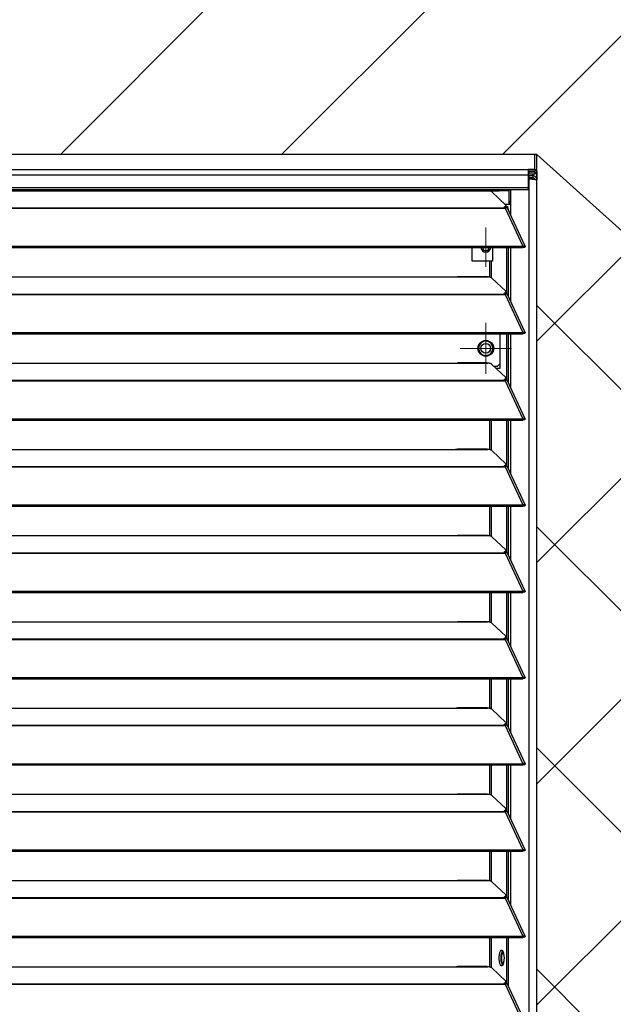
# Model space of a CAD drawing. Header units: millimetres. Extents: x 0 to 39025, y -31299 to 8400.
# Tile 161 of 206: x 7491 to 7792, y 6934 to 7433. Entities that reach past the tile are written whole.
import ezdxf

# ---------------------------------------------------------------- set-up
doc = ezdxf.new("R2010")
doc.units = ezdxf.units.MM
doc.layers.add('ODMIKI funkcionalni', color=253, linetype='Continuous')
doc.layers.add('ODMIKI varnostni', color=252, linetype='Continuous')

# ---------------------------------------------------------------- blocks, each defined once
blk = doc.blocks.new('SW_CENTERMARKSYMBOL_3')
at = {"color": 0, "linetype": 'Continuous', "lineweight": 18}
for p, q in [((0, 2.5), (0, 4.9585)), ((0, 0), (0, 2.5)), ((-2.5, 0), (-4.9585, 0)), ((0, 0), (-2.5, 0)), ((0, 0), (0, -2.5)), ((0, 0), (2.5, 0)), ((2.5, 0), (4.9585, 0)), ((0, -2.5), (0, -4.9585))]:
    blk.add_line(p, q, dxfattribs=at)
blk = doc.blocks.new('SW_CENTERMARKSYMBOL_5')
at = {"color": 0, "linetype": 'Continuous', "lineweight": 18}
for p, q in [((0, 2.5), (0, 5)), ((0, 0), (0, 2.5)), ((-2.5, 0), (-5, 0)), ((0, 0), (-2.5, 0)), ((0, 0), (0, -2.5)), ((0, 0), (2.5, 0)), ((2.5, 0), (5, 0)), ((0, -2.5), (0, -5))]:
    blk.add_line(p, q, dxfattribs=at)
blk = doc.blocks.new('SW_CENTERMARKSYMBOL_7')
at = {"color": 0, "linetype": 'Continuous', "lineweight": 18}
for p, q in [((0, 5), (0, 6.5)), ((0, 0), (0, 2.5)), ((-5, 0), (-6.5, 0)), ((0, 0), (-2.5, 0)), ((0, 0), (0, -2.5)), ((0, 0), (2.5, 0)), ((5, 0), (6.5, 0)), ((0, -5), (0, -6.5))]:
    blk.add_line(p, q, dxfattribs=at)
blk = doc.blocks.new('Adapt 2 S (spredaj)')
at = {"linetype": 'Continuous', "lineweight": 25}
for p, q in [((1148.95, 898.29), (1.05, 898.29)), ((1148.95, 898.29), (1.05, 898.29)), ((1148.95, 898.27), (1148.95, 898.29)), ((1148.95, 898.29), (1148.95, 898.29)), ((1148.95, 890.55), (1148.95, 898.27)), ((1150, 889.5), (1150, 897.22)), ((1.05, 890.55), (1148.95, 890.55)), ((1148.95, 890.55), (1145.5, 890.55)), ((1145.5, 890.55), (1145.5, 887.65)), ((1148.95, 889.55), (1145.5, 889.55)), ((1145.5, 889.46), (1145.85, 889.45)), ((1145.85, 889.45), (1148.95, 889.45)), ((1145.85, 889.45), (1145.85, 888.45)), ((1148.95, 890.55), (1148.95, 890.55)), ((1148.95, 890.55), (1148.95, 889.55)), ((1148.95, 889.45), (1148.95, 889.55)), ((1148.95, 889.45), (1148.95, 888.45)), ((1150, 889.5), (1150, 885.35)), ((1145.5, 887.65), (4.5, 887.65)), ((1145.5, 888.46), (1145.85, 888.45)), ((1145.5, 887.65), (1145.5, 881.54)), ((1146.1, 887.33), (1145.5, 887.37)), ((1146.1, 886.33), (1145.5, 886.37)), ((1147.05, 886.03), (1145.5, 886.14)), ((1146.1, 886.03), (1145.5, 886.07)), ((1145.85, 888.45), (1148.95, 888.45)), ((1148, 887.34), (1146.1, 887.33)), ((1146.1, 886.33), (1146.1, 887.33)), ((1148, 886.34), (1146.1, 886.33)), ((1146.1, 886.03), (1147.05, 886.03)), ((1146.1, 16.6), (1146.1, 886.03)), ((1148, 885.73), (1147.99, 885.73)), ((1148, 888.45), (1148, 887.34)), ((1148, 887.34), (1148, 886.34)), ((1150, 16.6), (1150, 885.35)), ((4.5, 881.54), (1145.5, 881.54)), ((4.5, 880.49), (1145.5, 880.49)), ((840, 879.85), (1108, 879.85)), ((1108, 879.85), (1125, 879.85)), ((1124.76, 879.93), (1109.65, 879.93)), ((1113.75, 880.49), (1113.75, 879.93)), ((1125, 879.85), (1130.75, 879.85)), ((1127.16, 879.23), (1134.16, 872.58)), ((1130.75, 879.85), (1130.75, 880.49)), ((1135.75, 879.85), (1130.75, 879.85)), ((1135.75, 880.49), (1135.75, 879.85)), ((1135.75, 879.85), (1135.75, 872.85)), ((1136.71, 867.36), (1136.71, 880.49)), ((1145.5, 881.54), (1145.5, 880.49)), ((1135.75, 874.59), (1136.6, 874.59)), ((1136.6, 873.09), (1136.6, 874.59)), ((1136.6, 874.59), (1136.71, 874.59)), ((16.21, 871.18), (1133.33, 871.18)), ((16.21, 870.96), (1133.33, 870.96)), ((1133.33, 871.61), (1133.33, 871.18)), ((1133.33, 871.18), (1133.33, 870.96)), ((1133.33, 870.96), (1133.89, 870.96)), ((1133.81, 870.96), (1133.77, 871.01)), ((1135.75, 872.85), (1133.88, 872.85)), ((1133.89, 870.97), (1133.89, 870.96)), ((1133.89, 870.96), (1133.89, 870.97)), ((1133.89, 870.96), (1142.81, 851.64)), ((1134, 872.73), (1134, 872.85)), ((1134.21, 871.31), (1134.21, 871.31)), ((1134.39, 871.14), (1134.21, 871.31)), ((1134.3, 871.54), (1134.3, 872.3)), ((1134.3, 871.85), (1135, 871.85)), ((1135, 871.85), (1135.61, 869.85)), ((1143.96, 851.66), (1135.06, 870.95)), ((1135.61, 869.85), (1135.57, 869.85)), ((1135.61, 869.74), (1135.61, 869.85)), ((1135.75, 873.09), (1136.6, 873.09)), ((1136.71, 873.09), (1136.6, 873.09)), ((7.21, 851.63), (1142.79, 851.63)), ((7.21, 850.98), (1142.79, 850.98)), ((1117.04, 844.15), (1117.04, 850.98)), ((1127.52, 850.98), (1127.52, 844.15)), ((1134.66, 827.41), (1134.66, 850.98)), ((1135.61, 825.99), (1135.61, 850.98)), ((1136.71, 823.61), (1136.71, 850.98)), ((1142.81, 851.64), (1142.79, 851.63)), ((1142.79, 850.98), (1142.79, 851.63)), ((1142.81, 850.99), (1142.79, 850.98)), ((1142.81, 850.99), (1142.81, 851.64)), ((1143.13, 851.27), (1143.89, 851.27)), ((1126.04, 844.15), (1117.04, 844.15)), ((1126.99, 844.15), (1126.04, 844.15)), ((1126.04, 835.95), (1126.04, 844.15)), ((1127.52, 844.15), (1126.99, 844.15)), ((1126.99, 835.6), (1126.99, 844.15)), ((840, 836.1), (1108, 836.1)), ((1108, 836.1), (1125, 836.1)), ((1124.76, 836.18), (1109.65, 836.18)), ((1127.16, 835.48), (1134.16, 828.83)), ((245.76, 827.43), (1133.33, 827.43)), ((245.76, 827.21), (1133.33, 827.21)), ((1133.33, 827.86), (1133.33, 827.43)), ((1133.33, 827.43), (1133.33, 827.21)), ((1133.33, 827.21), (1133.89, 827.21)), ((1133.81, 827.21), (1133.77, 827.26)), ((1133.89, 827.22), (1133.89, 827.21)), ((1133.89, 827.21), (1133.89, 827.22)), ((1133.89, 827.21), (1142.81, 807.89)), ((1134.39, 827.39), (1134.21, 827.56)), ((1134.3, 827.79), (1134.3, 828.55)), ((1143.96, 807.91), (1135.06, 827.2)), ((7.21, 807.88), (1142.79, 807.88)), ((7.21, 807.23), (1142.79, 807.23)), ((1131.41, 789.85), (1131.41, 807.23)), ((1134.66, 783.66), (1134.66, 807.23)), ((1135.61, 782.24), (1135.61, 807.23)), ((1136.71, 779.86), (1136.71, 807.23)), ((1142.81, 807.89), (1142.79, 807.88)), ((1142.79, 807.23), (1142.79, 807.88)), ((1142.81, 807.24), (1142.79, 807.23)), ((1142.81, 807.24), (1142.81, 807.89)), ((1143.13, 807.52), (1143.89, 807.52)), ((840, 792.35), (1108, 792.35)), ((1108, 792.35), (1125, 792.35)), ((1124.76, 792.43), (1109.65, 792.43)), ((1127.16, 791.73), (1134.16, 785.08)), ((1128.09, 790.85), (1130.04, 790.85)), ((1129.14, 789.85), (1131.41, 789.85)), ((1130.04, 790.85), (1131.41, 792.23)), ((1134.3, 784.04), (1134.3, 784.8)), ((16.21, 783.68), (1133.33, 783.68)), ((16.21, 783.46), (1133.33, 783.46)), ((1133.33, 784.11), (1133.33, 783.68)), ((1133.33, 783.68), (1133.33, 783.46)), ((1133.33, 783.46), (1133.89, 783.46)), ((1133.81, 783.46), (1133.77, 783.51)), ((1133.89, 783.47), (1133.89, 783.46)), ((1133.89, 783.46), (1133.89, 783.47)), ((1133.89, 783.46), (1142.81, 764.14)), ((1134.39, 783.64), (1134.21, 783.81)), ((1143.96, 764.16), (1135.06, 783.45)), ((7.21, 764.13), (1142.79, 764.13)), ((7.21, 763.48), (1142.79, 763.48)), ((1126.04, 748.45), (1126.04, 763.48)), ((1126.99, 748.1), (1126.99, 763.48)), ((1134.66, 739.91), (1134.66, 763.48)), ((1135.61, 738.49), (1135.61, 763.48)), ((1136.71, 736.11), (1136.71, 763.48)), ((1142.81, 764.14), (1142.79, 764.13)), ((1142.79, 763.48), (1142.79, 764.13)), ((1142.81, 763.49), (1142.79, 763.48)), ((1142.81, 763.49), (1142.81, 764.14)), ((1143.13, 763.77), (1143.89, 763.77)), ((840, 748.6), (1108, 748.6)), ((1108, 748.6), (1125, 748.6)), ((1124.76, 748.68), (1109.65, 748.68)), ((1127.16, 747.98), (1134.16, 741.33)), ((16.21, 739.93), (1133.33, 739.93)), ((16.21, 739.71), (1133.33, 739.71)), ((1133.33, 740.36), (1133.33, 739.93)), ((1133.33, 739.93), (1133.33, 739.71)), ((1133.33, 739.71), (1133.89, 739.71)), ((1133.81, 739.71), (1133.77, 739.76)), ((1133.89, 739.72), (1133.89, 739.71)), ((1133.89, 739.71), (1133.89, 739.72)), ((1133.89, 739.71), (1142.81, 720.39)), ((1134.39, 739.89), (1134.21, 740.06)), ((1134.3, 740.29), (1134.3, 741.05)), ((1143.96, 720.41), (1135.06, 739.7)), ((7.21, 720.38), (1142.79, 720.38)), ((7.21, 719.73), (1142.79, 719.73)), ((1126.04, 704.7), (1126.04, 719.73)), ((1126.99, 704.35), (1126.99, 719.73)), ((1134.66, 696.16), (1134.66, 719.73)), ((1135.61, 694.74), (1135.61, 719.73)), ((1136.71, 692.36), (1136.71, 719.73)), ((1142.81, 720.39), (1142.79, 720.38)), ((1142.79, 719.73), (1142.79, 720.38)), ((1142.81, 719.74), (1142.79, 719.73)), ((1142.81, 719.74), (1142.81, 720.39)), ((1143.13, 720.02), (1143.89, 720.02)), ((840, 704.85), (1108, 704.85)), ((1108, 704.85), (1125, 704.85)), ((1124.76, 704.93), (1109.65, 704.93)), ((1127.16, 704.23), (1134.16, 697.58)), ((16.21, 696.18), (1133.33, 696.18)), ((16.21, 695.96), (1133.33, 695.96)), ((1133.33, 696.61), (1133.33, 696.18)), ((1133.33, 696.18), (1133.33, 695.96)), ((1133.33, 695.96), (1133.89, 695.96)), ((1133.81, 695.96), (1133.77, 696.01)), ((1133.89, 695.97), (1133.89, 695.96)), ((1133.89, 695.96), (1133.89, 695.97)), ((1133.89, 695.96), (1142.81, 676.64)), ((1134.39, 696.14), (1134.21, 696.31)), ((1134.3, 696.54), (1134.3, 697.3)), ((1143.96, 676.66), (1135.06, 695.95)), ((7.21, 676.63), (1142.79, 676.63)), ((7.21, 675.98), (1142.79, 675.98)), ((1126.04, 660.95), (1126.04, 675.98)), ((1126.99, 660.6), (1126.99, 675.98)), ((1134.66, 652.41), (1134.66, 675.98)), ((1135.61, 650.99), (1135.61, 675.98)), ((1136.71, 648.61), (1136.71, 675.98)), ((1142.81, 676.64), (1142.79, 676.63)), ((1142.79, 675.98), (1142.79, 676.63)), ((1142.81, 675.99), (1142.79, 675.98)), ((1142.81, 675.99), (1142.81, 676.64)), ((1143.13, 676.27), (1143.89, 676.27)), ((840, 661.1), (1108, 661.1)), ((1108, 661.1), (1125, 661.1)), ((1124.76, 661.18), (1109.65, 661.18)), ((1127.16, 660.48), (1134.16, 653.83)), ((16.21, 652.43), (1133.33, 652.43)), ((16.21, 652.21), (1133.33, 652.21)), ((1133.33, 652.86), (1133.33, 652.43)), ((1133.33, 652.43), (1133.33, 652.21)), ((1133.33, 652.21), (1133.89, 652.21)), ((1133.81, 652.21), (1133.77, 652.26)), ((1133.89, 652.22), (1133.89, 652.21)), ((1133.89, 652.21), (1133.89, 652.22)), ((1133.89, 652.21), (1142.81, 632.89)), ((1134.39, 652.39), (1134.21, 652.56)), ((1134.3, 652.79), (1134.3, 653.55)), ((1143.96, 632.91), (1135.06, 652.2)), ((7.21, 632.88), (1142.79, 632.88)), ((7.21, 632.23), (1142.79, 632.23)), ((1126.04, 617.2), (1126.04, 632.23)), ((1126.99, 616.85), (1126.99, 632.23)), ((1134.66, 608.66), (1134.66, 632.23)), ((1135.61, 607.24), (1135.61, 632.23)), ((1136.71, 604.86), (1136.71, 632.23)), ((1142.81, 632.89), (1142.79, 632.88)), ((1142.79, 632.23), (1142.79, 632.88)), ((1142.81, 632.24), (1142.79, 632.23)), ((1142.81, 632.24), (1142.81, 632.89)), ((1143.13, 632.52), (1143.89, 632.52)), ((840, 617.35), (1108, 617.35)), ((1108, 617.35), (1125, 617.35)), ((1124.76, 617.43), (1109.65, 617.43)), ((1127.16, 616.73), (1134.16, 610.08)), ((1134.3, 609.04), (1134.3, 609.8)), ((16.21, 608.68), (1133.33, 608.68)), ((16.21, 608.46), (1133.33, 608.46)), ((1133.33, 609.11), (1133.33, 608.68)), ((1133.33, 608.68), (1133.33, 608.46)), ((1133.33, 608.46), (1133.89, 608.46)), ((1133.81, 608.46), (1133.77, 608.51)), ((1133.89, 608.47), (1133.89, 608.46)), ((1133.89, 608.46), (1133.89, 608.47)), ((1133.89, 608.46), (1142.81, 589.14)), ((1134.39, 608.64), (1134.21, 608.81)), ((1143.96, 589.16), (1135.06, 608.45)), ((7.21, 589.13), (1142.79, 589.13)), ((7.21, 588.48), (1142.79, 588.48)), ((1126.04, 573.45), (1126.04, 588.48)), ((1126.99, 573.1), (1126.99, 588.48)), ((1134.66, 564.91), (1134.66, 588.48)), ((1135.61, 563.49), (1135.61, 588.48)), ((1136.71, 561.11), (1136.71, 588.48)), ((1142.81, 589.14), (1142.79, 589.13)), ((1142.79, 588.48), (1142.79, 589.13)), ((1142.81, 588.49), (1142.79, 588.48)), ((1142.81, 588.49), (1142.81, 589.14)), ((1143.13, 588.77), (1143.89, 588.77)), ((840, 573.6), (1108, 573.6)), ((1108, 573.6), (1125, 573.6)), ((1124.76, 573.68), (1109.65, 573.68)), ((1127.16, 572.98), (1134.16, 566.33)), ((16.21, 564.93), (1133.33, 564.93)), ((16.21, 564.71), (1133.33, 564.71)), ((1133.33, 565.36), (1133.33, 564.93)), ((1133.33, 564.93), (1133.33, 564.71)), ((1133.33, 564.71), (1133.89, 564.71)), ((1133.81, 564.71), (1133.77, 564.76)), ((1133.89, 564.72), (1133.89, 564.71)), ((1133.89, 564.71), (1133.89, 564.72)), ((1133.89, 564.71), (1142.81, 545.39)), ((1134.39, 564.89), (1134.21, 565.06)), ((1134.3, 565.29), (1134.3, 566.05)), ((1143.96, 545.41), (1135.06, 564.7)), ((7.21, 545.38), (1142.79, 545.38)), ((7.21, 544.73), (1142.79, 544.73)), ((1126.04, 529.7), (1126.04, 544.73)), ((1126.99, 529.35), (1126.99, 544.73)), ((1134.66, 521.16), (1134.66, 544.73)), ((1135.61, 519.74), (1135.61, 544.73)), ((1136.71, 517.36), (1136.71, 544.73)), ((1142.81, 545.39), (1142.79, 545.38)), ((1142.79, 544.73), (1142.79, 545.38)), ((1142.81, 544.74), (1142.79, 544.73)), ((1142.81, 544.74), (1142.81, 545.39)), ((1143.13, 545.02), (1143.89, 545.02)), ((840, 529.85), (1108, 529.85)), ((1108, 529.85), (1125, 529.85)), ((1124.76, 529.93), (1109.65, 529.93)), ((1127.16, 529.23), (1134.16, 522.58)), ((16.21, 521.18), (1133.33, 521.18)), ((16.21, 520.96), (1133.33, 520.96)), ((1133.33, 521.61), (1133.33, 521.18)), ((1133.33, 521.18), (1133.33, 520.96)), ((1133.33, 520.96), (1133.89, 520.96)), ((1133.81, 520.96), (1133.77, 521.01)), ((1133.89, 520.97), (1133.89, 520.96)), ((1133.89, 520.96), (1133.89, 520.97)), ((1133.89, 520.96), (1142.81, 501.64)), ((1134.39, 521.14), (1134.21, 521.31)), ((1134.3, 521.54), (1134.3, 522.3)), ((1143.96, 501.66), (1135.06, 520.95)), ((7.21, 501.63), (1142.79, 501.63)), ((7.21, 500.98), (1142.79, 500.98)), ((1126.04, 485.95), (1126.04, 500.98)), ((1126.99, 485.6), (1126.99, 500.98)), ((1134.66, 477.41), (1134.66, 500.98)), ((1135.61, 475.99), (1135.61, 500.98)), ((1142.81, 501.64), (1142.79, 501.63)), ((1142.79, 500.98), (1142.79, 501.63)), ((1142.81, 500.99), (1142.79, 500.98)), ((1142.81, 500.99), (1142.81, 501.64)), ((1143.13, 501.27), (1143.89, 501.27)), ((1131.92, 488.73), (1131.92, 492.37)), ((1132.2, 492.63), (1132.81, 493.77)), ((1132.2, 488.48), (1132.2, 492.63)), ((1132.2, 492.63), (1133.13, 492.63)), ((840, 486.1), (1108, 486.1)), ((1108, 486.1), (1125, 486.1)), ((1124.76, 486.18), (1109.65, 486.18)), ((1127.16, 485.48), (1134.16, 478.83)), ((1132.81, 487.34), (1132.2, 488.48)), ((1132.2, 488.48), (1133.13, 488.48)), ((16.21, 477.43), (1133.33, 477.43)), ((16.21, 477.21), (1133.33, 477.21)), ((1133.33, 477.86), (1133.33, 477.43)), ((1133.33, 477.43), (1133.33, 477.21)), ((1133.33, 477.21), (1133.89, 477.21)), ((1133.81, 477.21), (1133.77, 477.26)), ((1133.89, 477.22), (1133.89, 477.21)), ((1133.89, 477.21), (1133.89, 477.22)), ((1133.89, 477.21), (1142.81, 457.89)), ((1134.39, 477.39), (1134.21, 477.56)), ((1134.3, 477.79), (1134.3, 478.55)), ((1143.96, 457.91), (1135.06, 477.2))]:
    blk.add_line(p, q, dxfattribs=at)
at = {"linetype": 'Continuous', "lineweight": 25, "flags": 128}
for points in [[(1133.33, 871.61), (1133.63, 871.71), (1133.87, 871.82), (1134.07, 871.94), (1134.21, 872.06), (1134.28, 872.19), (1134.3, 872.32), (1134.26, 872.45), (1134.16, 872.58)], [(1133.33, 827.86), (1133.63, 827.96), (1133.87, 828.07), (1134.07, 828.19), (1134.21, 828.31), (1134.28, 828.44), (1134.3, 828.57), (1134.26, 828.7), (1134.16, 828.83)], [(1133.33, 784.11), (1133.63, 784.21), (1133.87, 784.32), (1134.07, 784.44), (1134.21, 784.56), (1134.28, 784.69), (1134.3, 784.82), (1134.26, 784.95), (1134.16, 785.08)], [(1133.33, 740.36), (1133.63, 740.46), (1133.87, 740.57), (1134.07, 740.69), (1134.21, 740.81), (1134.28, 740.94), (1134.3, 741.07), (1134.26, 741.2), (1134.16, 741.33)], [(1133.33, 696.61), (1133.63, 696.71), (1133.87, 696.82), (1134.07, 696.94), (1134.21, 697.06), (1134.28, 697.19), (1134.3, 697.32), (1134.26, 697.45), (1134.16, 697.58)], [(1133.33, 652.86), (1133.63, 652.96), (1133.87, 653.07), (1134.07, 653.19), (1134.21, 653.31), (1134.28, 653.44), (1134.3, 653.57), (1134.26, 653.7), (1134.16, 653.83)], [(1133.33, 609.11), (1133.63, 609.21), (1133.87, 609.32), (1134.07, 609.44), (1134.21, 609.56), (1134.28, 609.69), (1134.3, 609.82), (1134.26, 609.95), (1134.16, 610.08)], [(1133.33, 565.36), (1133.63, 565.46), (1133.87, 565.57), (1134.07, 565.69), (1134.21, 565.81), (1134.28, 565.94), (1134.3, 566.07), (1134.26, 566.2), (1134.16, 566.33)], [(1133.33, 521.61), (1133.63, 521.71), (1133.87, 521.82), (1134.07, 521.94), (1134.21, 522.06), (1134.28, 522.19), (1134.3, 522.32), (1134.26, 522.45), (1134.16, 522.58)], [(1133.31, 490.55), (1133.25, 489.37), (1133.09, 488.3), (1132.84, 487.42), (1132.52, 486.83), (1132.16, 486.56), (1131.8, 486.65), (1131.45, 487.09), (1131.17, 487.83), (1130.96, 488.81), (1130.85, 489.95), (1130.85, 491.15), (1130.96, 492.29), (1131.17, 493.27), (1131.45, 494.01), (1131.8, 494.45), (1132.16, 494.54), (1132.52, 494.27), (1132.84, 493.68), (1133.09, 492.8), (1133.25, 491.73), (1133.31, 490.55)], [(1133.33, 477.86), (1133.63, 477.96), (1133.87, 478.07), (1134.07, 478.19), (1134.21, 478.31), (1134.28, 478.44), (1134.3, 478.57), (1134.26, 478.7), (1134.16, 478.83)]]:
    blk.add_lwpolyline(points, dxfattribs=at)
at = {"linetype": 'Continuous', "lineweight": 25}
for radius in [4, 2.46]:
    blk.add_circle((1124.04, 799.85), radius, dxfattribs=at)
for centre, radius, start, end in [((1148.95, 897.22), 1.05, 0.0068, 90.0068), ((1148.95, 889.5), 1.05, 269.989, 90.011), ((1148.95, 889.5), 0.05, 269.989, 90.011), ((1133.5, 871.8), 0.849, 281.7039, 342.1252), ((1124.04, 851.15), 2.5, 183.8151, 356.1849), ((1124.04, 851.15), 1.7, 185.6153, 354.3847), ((1133.5, 828.05), 0.849, 281.7039, 342.1252), ((1124.04, 799.85), 3.6, 30, 210), ((1124.04, 799.85), 3.6, 210, 30), ((1133.5, 784.3), 0.849, 281.7039, 342.1252), ((1133.5, 740.55), 0.849, 281.7039, 342.1252), ((1133.5, 696.8), 0.849, 281.7039, 342.1252), ((1133.5, 653.05), 0.849, 281.7039, 342.1252), ((1133.5, 609.3), 0.849, 281.7039, 342.1252), ((1133.5, 565.55), 0.849, 281.7039, 342.1252), ((1133.5, 521.8), 0.849, 281.7039, 342.1252), ((1140.07, 490.55), 8.38, 153.8444, 206.1556), ((1133.5, 478.05), 0.849, 281.7039, 342.1252)]:
    blk.add_arc(centre, radius, start, end, dxfattribs=at)
for points, knots in [([(1146.1, 886.03), (1146.17, 886), (1146.28, 885.97), (1146.58, 885.92), (1146.75, 885.89), (1147.16, 885.83), (1147.38, 885.8), (1147.84, 885.75), (1148.08, 885.72), (1148.55, 885.66), (1148.77, 885.63), (1149.18, 885.57), (1149.37, 885.55), (1149.67, 885.49), (1149.79, 885.46), (1149.96, 885.4), (1150, 885.37), (1150, 885.35)], [0, 0, 0, 0, 0.125, 0.125, 0.25, 0.25, 0.375, 0.375, 0.5, 0.5, 0.625, 0.625, 0.75, 0.75, 0.875, 0.875, 1, 1, 1, 1]), ([(1147.05, 886.03), (1147.1, 886), (1147.19, 885.95), (1147.47, 885.86), (1147.75, 885.79), (1147.93, 885.74), (1147.99, 885.73)], [0, 0, 0, 0, 0.283033, 0.566066, 0.849098, 1, 1, 1, 1]), ([(1150, 885.35), (1150, 885.61), (1149.95, 885.87), (1149.75, 886.35), (1149.6, 886.57), (1149.23, 886.94), (1149.01, 887.09), (1148.52, 887.29), (1148.26, 887.34), (1148, 887.34)], [0, 0, 0, 0, 0.25, 0.25, 0.5, 0.5, 0.75, 0.75, 1, 1, 1, 1]), ([(1148.95, 885.61), (1148.94, 885.65), (1148.91, 885.82), (1148.72, 886.06), (1148.39, 886.3), (1148.13, 886.32), (1148, 886.34)], [0, 0, 0, 0, 0.094838, 0.396558, 0.698279, 1, 1, 1, 1]), ([(1108, 879.85), (1108.39, 879.87), (1108.98, 879.91), (1109.48, 879.91), (1109.65, 879.91)], [0, 0, 0, 0, 0.6505142, 1, 1, 1, 1]), ([(1124.76, 879.9), (1124.8, 879.91), (1124.87, 879.92), (1124.95, 879.88), (1124.99, 879.86), (1125, 879.85)], [0, 0, 0, 0, 0.507219, 0.829595, 1, 1, 1, 1]), ([(1127.16, 879.23), (1127.15, 879.25), (1127.11, 879.28), (1127.05, 879.32), (1126.99, 879.37), (1126.92, 879.41), (1126.8, 879.47), (1126.61, 879.55), (1126.35, 879.63), (1126.05, 879.71), (1125.76, 879.76), (1125.49, 879.8), (1125.25, 879.83), (1125.08, 879.84), (1125, 879.85)], [0, 0, 0, 0, 0.05012, 0.100056, 0.149941, 0.199906, 0.250083, 0.374963, 0.500023, 0.624903, 0.749964, 0.833371, 0.916513, 1, 1, 1, 1]), ([(1135.03, 870.94), (1135.01, 870.99), (1134.96, 871.13), (1134.64, 871.2), (1134.24, 871.15), (1133.98, 871.01), (1133.89, 870.97)], [0, 0, 0, 0, 0.193751, 0.509949, 0.826144, 1, 1, 1, 1]), ([(1142.81, 851.64), (1142.9, 851.69), (1143, 851.74), (1143.18, 851.81), (1143.27, 851.84), (1143.44, 851.87), (1143.52, 851.87), (1143.66, 851.86), (1143.73, 851.84), (1143.84, 851.8), (1143.88, 851.77), (1143.95, 851.69), (1143.97, 851.65), (1144, 851.5), (1143.97, 851.38), (1143.89, 851.27)], [0, 0, 0, 0, 0.125, 0.125, 0.25, 0.25, 0.375, 0.375, 0.5, 0.5, 0.625, 0.625, 0.75, 0.75, 1, 1, 1, 1]), ([(1142.81, 850.99), (1142.9, 851.08), (1143.08, 851.27), (1143.24, 851.34), (1143.22, 851.32), (1143.21, 851.31)], [0, 0, 0, 0, 0.429945, 0.861138, 1, 1, 1, 1]), ([(1108, 836.1), (1108.39, 836.12), (1108.98, 836.16), (1109.48, 836.16), (1109.65, 836.16)], [0, 0, 0, 0, 0.650514, 1, 1, 1, 1]), ([(1124.76, 836.15), (1124.8, 836.16), (1124.87, 836.17), (1124.95, 836.13), (1124.99, 836.11), (1125, 836.1)], [0, 0, 0, 0, 0.507219, 0.829595, 1, 1, 1, 1]), ([(1127.16, 835.48), (1127.15, 835.5), (1127.11, 835.53), (1127.05, 835.57), (1126.99, 835.62), (1126.92, 835.66), (1126.8, 835.72), (1126.61, 835.8), (1126.35, 835.88), (1126.05, 835.96), (1125.76, 836.01), (1125.49, 836.05), (1125.25, 836.08), (1125.08, 836.09), (1125, 836.1)], [0, 0, 0, 0, 0.05012, 0.100056, 0.149941, 0.199906, 0.250083, 0.374963, 0.500023, 0.624903, 0.749964, 0.833371, 0.916513, 1, 1, 1, 1]), ([(1135.03, 827.19), (1135.01, 827.24), (1134.96, 827.38), (1134.64, 827.45), (1134.24, 827.4), (1133.98, 827.26), (1133.89, 827.22)], [0, 0, 0, 0, 0.193751, 0.509949, 0.826144, 1, 1, 1, 1]), ([(1142.81, 807.89), (1142.9, 807.94), (1143, 807.99), (1143.18, 808.06), (1143.27, 808.09), (1143.44, 808.12), (1143.52, 808.12), (1143.66, 808.11), (1143.73, 808.09), (1143.84, 808.05), (1143.88, 808.02), (1143.95, 807.94), (1143.97, 807.9), (1144, 807.75), (1143.97, 807.63), (1143.89, 807.52)], [0, 0, 0, 0, 0.125, 0.125, 0.25, 0.25, 0.375, 0.375, 0.5, 0.5, 0.625, 0.625, 0.75, 0.75, 1, 1, 1, 1]), ([(1142.81, 807.24), (1142.9, 807.33), (1143.08, 807.52), (1143.24, 807.59), (1143.22, 807.57), (1143.21, 807.56)], [0, 0, 0, 0, 0.429945, 0.861138, 1, 1, 1, 1]), ([(1108, 792.35), (1108.39, 792.37), (1108.98, 792.41), (1109.48, 792.41), (1109.65, 792.41)], [0, 0, 0, 0, 0.650514, 1, 1, 1, 1]), ([(1124.76, 792.4), (1124.8, 792.41), (1124.87, 792.42), (1124.95, 792.38), (1124.99, 792.36), (1125, 792.35)], [0, 0, 0, 0, 0.507219, 0.829595, 1, 1, 1, 1]), ([(1127.16, 791.73), (1127.15, 791.75), (1127.11, 791.78), (1127.05, 791.82), (1126.99, 791.87), (1126.92, 791.91), (1126.8, 791.97), (1126.61, 792.05), (1126.35, 792.13), (1126.05, 792.21), (1125.76, 792.26), (1125.49, 792.3), (1125.25, 792.33), (1125.08, 792.34), (1125, 792.35)], [0, 0, 0, 0, 0.05012, 0.100056, 0.149941, 0.199906, 0.250083, 0.374963, 0.500023, 0.624903, 0.749964, 0.833371, 0.916513, 1, 1, 1, 1]), ([(1135.03, 783.44), (1135.01, 783.49), (1134.96, 783.63), (1134.64, 783.7), (1134.24, 783.65), (1133.98, 783.51), (1133.89, 783.47)], [0, 0, 0, 0, 0.193751, 0.509949, 0.826144, 1, 1, 1, 1]), ([(1142.81, 764.14), (1142.9, 764.19), (1143, 764.24), (1143.18, 764.31), (1143.27, 764.34), (1143.44, 764.37), (1143.52, 764.37), (1143.66, 764.36), (1143.73, 764.34), (1143.84, 764.3), (1143.88, 764.27), (1143.95, 764.19), (1143.97, 764.15), (1144, 764), (1143.97, 763.88), (1143.89, 763.77)], [0, 0, 0, 0, 0.125, 0.125, 0.25, 0.25, 0.375, 0.375, 0.5, 0.5, 0.625, 0.625, 0.75, 0.75, 1, 1, 1, 1]), ([(1142.81, 763.49), (1142.9, 763.58), (1143.08, 763.77), (1143.24, 763.84), (1143.22, 763.82), (1143.21, 763.81)], [0, 0, 0, 0, 0.429945, 0.861138, 1, 1, 1, 1]), ([(1108, 748.6), (1108.39, 748.62), (1108.98, 748.66), (1109.48, 748.66), (1109.65, 748.66)], [0, 0, 0, 0, 0.650514, 1, 1, 1, 1]), ([(1124.76, 748.65), (1124.8, 748.66), (1124.87, 748.67), (1124.95, 748.63), (1124.99, 748.61), (1125, 748.6)], [0, 0, 0, 0, 0.507219, 0.829595, 1, 1, 1, 1]), ([(1127.16, 747.98), (1127.15, 748), (1127.11, 748.03), (1127.05, 748.07), (1126.99, 748.12), (1126.92, 748.16), (1126.8, 748.22), (1126.61, 748.3), (1126.35, 748.38), (1126.05, 748.46), (1125.76, 748.51), (1125.49, 748.55), (1125.25, 748.58), (1125.08, 748.59), (1125, 748.6)], [0, 0, 0, 0, 0.05012, 0.100056, 0.149941, 0.199906, 0.250083, 0.374963, 0.500023, 0.624903, 0.749964, 0.833371, 0.916513, 1, 1, 1, 1]), ([(1135.03, 739.69), (1135.01, 739.74), (1134.96, 739.88), (1134.64, 739.95), (1134.24, 739.9), (1133.98, 739.76), (1133.89, 739.72)], [0, 0, 0, 0, 0.193751, 0.509949, 0.826144, 1, 1, 1, 1]), ([(1142.81, 720.39), (1142.9, 720.44), (1143, 720.49), (1143.18, 720.56), (1143.27, 720.59), (1143.44, 720.62), (1143.52, 720.62), (1143.66, 720.61), (1143.73, 720.59), (1143.84, 720.55), (1143.88, 720.52), (1143.95, 720.44), (1143.97, 720.4), (1144, 720.25), (1143.97, 720.13), (1143.89, 720.02)], [0, 0, 0, 0, 0.125, 0.125, 0.25, 0.25, 0.375, 0.375, 0.5, 0.5, 0.625, 0.625, 0.75, 0.75, 1, 1, 1, 1]), ([(1142.81, 719.74), (1142.9, 719.83), (1143.08, 720.02), (1143.24, 720.09), (1143.22, 720.07), (1143.21, 720.06)], [0, 0, 0, 0, 0.429945, 0.861138, 1, 1, 1, 1]), ([(1108, 704.85), (1108.39, 704.87), (1108.98, 704.91), (1109.48, 704.91), (1109.65, 704.91)], [0, 0, 0, 0, 0.650514, 1, 1, 1, 1]), ([(1124.76, 704.9), (1124.8, 704.91), (1124.87, 704.92), (1124.95, 704.88), (1124.99, 704.86), (1125, 704.85)], [0, 0, 0, 0, 0.507219, 0.829595, 1, 1, 1, 1]), ([(1127.16, 704.23), (1127.15, 704.25), (1127.11, 704.28), (1127.05, 704.32), (1126.99, 704.37), (1126.92, 704.41), (1126.8, 704.47), (1126.61, 704.55), (1126.35, 704.63), (1126.05, 704.71), (1125.76, 704.76), (1125.49, 704.8), (1125.25, 704.83), (1125.08, 704.84), (1125, 704.85)], [0, 0, 0, 0, 0.05012, 0.100056, 0.149941, 0.199906, 0.250083, 0.374963, 0.500023, 0.624903, 0.749964, 0.833371, 0.916513, 1, 1, 1, 1]), ([(1135.03, 695.94), (1135.01, 695.99), (1134.96, 696.13), (1134.64, 696.2), (1134.24, 696.15), (1133.98, 696.01), (1133.89, 695.97)], [0, 0, 0, 0, 0.193751, 0.509949, 0.826144, 1, 1, 1, 1]), ([(1142.81, 676.64), (1142.9, 676.69), (1143, 676.74), (1143.18, 676.81), (1143.27, 676.84), (1143.44, 676.87), (1143.52, 676.87), (1143.66, 676.86), (1143.73, 676.84), (1143.84, 676.8), (1143.88, 676.77), (1143.95, 676.69), (1143.97, 676.65), (1144, 676.5), (1143.97, 676.38), (1143.89, 676.27)], [0, 0, 0, 0, 0.125, 0.125, 0.25, 0.25, 0.375, 0.375, 0.5, 0.5, 0.625, 0.625, 0.75, 0.75, 1, 1, 1, 1]), ([(1142.81, 675.99), (1142.9, 676.08), (1143.08, 676.27), (1143.24, 676.34), (1143.22, 676.32), (1143.21, 676.31)], [0, 0, 0, 0, 0.429945, 0.861138, 1, 1, 1, 1]), ([(1108, 661.1), (1108.39, 661.12), (1108.98, 661.16), (1109.48, 661.16), (1109.65, 661.16)], [0, 0, 0, 0, 0.650514, 1, 1, 1, 1]), ([(1124.76, 661.15), (1124.8, 661.16), (1124.87, 661.17), (1124.95, 661.13), (1124.99, 661.11), (1125, 661.1)], [0, 0, 0, 0, 0.507219, 0.829595, 1, 1, 1, 1]), ([(1127.16, 660.48), (1127.15, 660.5), (1127.11, 660.53), (1127.05, 660.57), (1126.99, 660.62), (1126.92, 660.66), (1126.8, 660.72), (1126.61, 660.8), (1126.35, 660.88), (1126.05, 660.96), (1125.76, 661.01), (1125.49, 661.05), (1125.25, 661.08), (1125.08, 661.09), (1125, 661.1)], [0, 0, 0, 0, 0.05012, 0.100056, 0.149941, 0.199906, 0.250083, 0.374963, 0.500023, 0.624903, 0.749964, 0.833371, 0.916513, 1, 1, 1, 1]), ([(1135.03, 652.19), (1135.01, 652.24), (1134.96, 652.38), (1134.64, 652.45), (1134.24, 652.4), (1133.98, 652.26), (1133.89, 652.22)], [0, 0, 0, 0, 0.193751, 0.509949, 0.826144, 1, 1, 1, 1]), ([(1142.81, 632.89), (1142.9, 632.94), (1143, 632.99), (1143.18, 633.06), (1143.27, 633.09), (1143.44, 633.12), (1143.52, 633.12), (1143.66, 633.11), (1143.73, 633.09), (1143.84, 633.05), (1143.88, 633.02), (1143.95, 632.94), (1143.97, 632.9), (1144, 632.75), (1143.97, 632.63), (1143.89, 632.52)], [0, 0, 0, 0, 0.125, 0.125, 0.25, 0.25, 0.375, 0.375, 0.5, 0.5, 0.625, 0.625, 0.75, 0.75, 1, 1, 1, 1]), ([(1142.81, 632.24), (1142.9, 632.33), (1143.08, 632.52), (1143.24, 632.59), (1143.22, 632.57), (1143.21, 632.56)], [0, 0, 0, 0, 0.429945, 0.861138, 1, 1, 1, 1]), ([(1108, 617.35), (1108.39, 617.37), (1108.98, 617.41), (1109.48, 617.41), (1109.65, 617.41)], [0, 0, 0, 0, 0.650514, 1, 1, 1, 1]), ([(1124.76, 617.4), (1124.8, 617.41), (1124.87, 617.42), (1124.95, 617.38), (1124.99, 617.36), (1125, 617.35)], [0, 0, 0, 0, 0.507219, 0.829595, 1, 1, 1, 1]), ([(1127.16, 616.73), (1127.15, 616.75), (1127.11, 616.78), (1127.05, 616.82), (1126.99, 616.87), (1126.92, 616.91), (1126.8, 616.97), (1126.61, 617.05), (1126.35, 617.13), (1126.05, 617.21), (1125.76, 617.26), (1125.49, 617.3), (1125.25, 617.33), (1125.08, 617.34), (1125, 617.35)], [0, 0, 0, 0, 0.05012, 0.100056, 0.149941, 0.199906, 0.250083, 0.374963, 0.500023, 0.624903, 0.749964, 0.833371, 0.916513, 1, 1, 1, 1]), ([(1135.03, 608.44), (1135.01, 608.49), (1134.96, 608.63), (1134.64, 608.7), (1134.24, 608.65), (1133.98, 608.51), (1133.89, 608.47)], [0, 0, 0, 0, 0.193751, 0.509949, 0.826144, 1, 1, 1, 1]), ([(1142.81, 589.14), (1142.9, 589.19), (1143, 589.24), (1143.18, 589.31), (1143.27, 589.34), (1143.44, 589.37), (1143.52, 589.37), (1143.66, 589.36), (1143.73, 589.34), (1143.84, 589.3), (1143.88, 589.27), (1143.95, 589.19), (1143.97, 589.15), (1144, 589), (1143.97, 588.88), (1143.89, 588.77)], [0, 0, 0, 0, 0.125, 0.125, 0.25, 0.25, 0.375, 0.375, 0.5, 0.5, 0.625, 0.625, 0.75, 0.75, 1, 1, 1, 1]), ([(1142.81, 588.49), (1142.9, 588.58), (1143.08, 588.77), (1143.24, 588.84), (1143.22, 588.82), (1143.21, 588.81)], [0, 0, 0, 0, 0.429945, 0.861138, 1, 1, 1, 1]), ([(1108, 573.6), (1108.39, 573.62), (1108.98, 573.66), (1109.48, 573.66), (1109.65, 573.66)], [0, 0, 0, 0, 0.650514, 1, 1, 1, 1]), ([(1124.76, 573.65), (1124.8, 573.66), (1124.87, 573.67), (1124.95, 573.63), (1124.99, 573.61), (1125, 573.6)], [0, 0, 0, 0, 0.507219, 0.829595, 1, 1, 1, 1]), ([(1127.16, 572.98), (1127.15, 573), (1127.11, 573.03), (1127.05, 573.07), (1126.99, 573.12), (1126.92, 573.16), (1126.8, 573.22), (1126.61, 573.3), (1126.35, 573.38), (1126.05, 573.46), (1125.76, 573.51), (1125.49, 573.55), (1125.25, 573.58), (1125.08, 573.59), (1125, 573.6)], [0, 0, 0, 0, 0.05012, 0.100056, 0.149941, 0.199906, 0.250083, 0.374963, 0.500023, 0.624903, 0.749964, 0.833371, 0.916513, 1, 1, 1, 1]), ([(1135.03, 564.69), (1135.01, 564.74), (1134.96, 564.88), (1134.64, 564.95), (1134.24, 564.9), (1133.98, 564.76), (1133.89, 564.72)], [0, 0, 0, 0, 0.193751, 0.509949, 0.826144, 1, 1, 1, 1]), ([(1142.81, 545.39), (1142.9, 545.44), (1143, 545.49), (1143.18, 545.56), (1143.27, 545.59), (1143.44, 545.62), (1143.52, 545.62), (1143.66, 545.61), (1143.73, 545.59), (1143.84, 545.55), (1143.88, 545.52), (1143.95, 545.44), (1143.97, 545.4), (1144, 545.25), (1143.97, 545.13), (1143.89, 545.02)], [0, 0, 0, 0, 0.125, 0.125, 0.25, 0.25, 0.375, 0.375, 0.5, 0.5, 0.625, 0.625, 0.75, 0.75, 1, 1, 1, 1]), ([(1142.81, 544.74), (1142.9, 544.83), (1143.08, 545.02), (1143.24, 545.09), (1143.22, 545.07), (1143.21, 545.06)], [0, 0, 0, 0, 0.429945, 0.861138, 1, 1, 1, 1]), ([(1108, 529.85), (1108.39, 529.87), (1108.98, 529.91), (1109.48, 529.91), (1109.65, 529.91)], [0, 0, 0, 0, 0.650514, 1, 1, 1, 1]), ([(1124.76, 529.9), (1124.8, 529.91), (1124.87, 529.92), (1124.95, 529.88), (1124.99, 529.86), (1125, 529.85)], [0, 0, 0, 0, 0.507219, 0.829595, 1, 1, 1, 1]), ([(1127.16, 529.23), (1127.15, 529.25), (1127.11, 529.28), (1127.05, 529.32), (1126.99, 529.37), (1126.92, 529.41), (1126.8, 529.47), (1126.61, 529.55), (1126.35, 529.63), (1126.05, 529.71), (1125.76, 529.76), (1125.49, 529.8), (1125.25, 529.83), (1125.08, 529.84), (1125, 529.85)], [0, 0, 0, 0, 0.05012, 0.100056, 0.149941, 0.199906, 0.250083, 0.374963, 0.500023, 0.624903, 0.749964, 0.833371, 0.916513, 1, 1, 1, 1]), ([(1135.03, 520.94), (1135.01, 520.99), (1134.96, 521.13), (1134.64, 521.2), (1134.24, 521.15), (1133.98, 521.01), (1133.89, 520.97)], [0, 0, 0, 0, 0.193751, 0.509949, 0.826144, 1, 1, 1, 1]), ([(1142.81, 501.64), (1142.9, 501.69), (1143, 501.74), (1143.18, 501.81), (1143.27, 501.84), (1143.44, 501.87), (1143.52, 501.87), (1143.66, 501.86), (1143.73, 501.84), (1143.84, 501.8), (1143.88, 501.77), (1143.95, 501.69), (1143.97, 501.65), (1144, 501.5), (1143.97, 501.38), (1143.89, 501.27)], [0, 0, 0, 0, 0.125, 0.125, 0.25, 0.25, 0.375, 0.375, 0.5, 0.5, 0.625, 0.625, 0.75, 0.75, 1, 1, 1, 1]), ([(1142.81, 500.99), (1142.9, 501.08), (1143.08, 501.27), (1143.24, 501.34), (1143.22, 501.32), (1143.21, 501.31)], [0, 0, 0, 0, 0.429945, 0.861138, 1, 1, 1, 1]), ([(1108, 486.1), (1108.39, 486.12), (1108.98, 486.16), (1109.48, 486.16), (1109.65, 486.16)], [0, 0, 0, 0, 0.650514, 1, 1, 1, 1]), ([(1124.76, 486.15), (1124.8, 486.16), (1124.87, 486.17), (1124.95, 486.13), (1124.99, 486.11), (1125, 486.1)], [0, 0, 0, 0, 0.507219, 0.829595, 1, 1, 1, 1]), ([(1127.16, 485.48), (1127.15, 485.5), (1127.11, 485.53), (1127.05, 485.57), (1126.99, 485.62), (1126.92, 485.66), (1126.8, 485.72), (1126.61, 485.8), (1126.35, 485.88), (1126.05, 485.96), (1125.76, 486.01), (1125.49, 486.05), (1125.25, 486.08), (1125.08, 486.09), (1125, 486.1)], [0, 0, 0, 0, 0.05012, 0.100056, 0.149941, 0.199906, 0.250083, 0.374963, 0.500023, 0.624903, 0.749964, 0.833371, 0.916513, 1, 1, 1, 1]), ([(1135.03, 477.19), (1135.01, 477.24), (1134.96, 477.38), (1134.64, 477.45), (1134.24, 477.4), (1133.98, 477.26), (1133.89, 477.22)], [0, 0, 0, 0, 0.193751, 0.509949, 0.826144, 1, 1, 1, 1])]:
    blk.add_open_spline(points, degree=3, knots=knots, dxfattribs=at)
for points in [[(1143.19, 851.29), (1143.18, 851.29), (1143.16, 851.28), (1143.13, 851.27)], [(1143.19, 807.54), (1143.18, 807.54), (1143.16, 807.53), (1143.13, 807.52)], [(1143.19, 763.79), (1143.18, 763.79), (1143.16, 763.78), (1143.13, 763.77)], [(1143.19, 720.04), (1143.18, 720.04), (1143.16, 720.03), (1143.13, 720.02)], [(1143.19, 676.29), (1143.18, 676.29), (1143.16, 676.28), (1143.13, 676.27)], [(1143.19, 632.54), (1143.18, 632.54), (1143.16, 632.53), (1143.13, 632.52)], [(1143.19, 588.79), (1143.18, 588.79), (1143.16, 588.78), (1143.13, 588.77)], [(1143.19, 545.04), (1143.18, 545.04), (1143.16, 545.03), (1143.13, 545.02)], [(1143.19, 501.29), (1143.18, 501.29), (1143.16, 501.28), (1143.13, 501.27)]]:
    blk.add_open_spline(points, degree=3, dxfattribs=at)
at = {"linetype": 'Continuous', "lineweight": 0, "xscale": 2, "yscale": 2, "zscale": 2}
for name, p in [('SW_CENTERMARKSYMBOL_5', (1124.04, 851.15)), ('SW_CENTERMARKSYMBOL_7', (1124.04, 799.85)), ('SW_CENTERMARKSYMBOL_3', (1124.04, 799.85))]:
    blk.add_blockref(name, p, dxfattribs=at)

msp = doc.modelspace()

# ---------------------------------------------------------------- hatches: boundary and pattern name
at = {"layer": 'ODMIKI funkcionalni'}
h = msp.add_hatch(dxfattribs=at)
h.set_pattern_fill('ANSI31', color=256, scale=25)
h.set_pattern_definition([(45, (0, -2616.19), (-56.1266, 56.1266), [])])
h.paths.add_polyline_path([(7753.64, 6466.79), (7753.64, 7365.08), (6603.64, 7365.08), (6603.64, 6466.79), (6003.64, 6466.79), (6003.64, 7865.08), (8053.64, 7865.08), (8053.64, 6466.79)])
at = {"layer": 'ODMIKI varnostni'}
h = msp.add_hatch(dxfattribs=at)
h.set_pattern_fill('ANSI31', color=256, scale=25, angle=90)
h.set_pattern_definition([(135, (2909.9, -1787.36), (-56.1266, -56.1266), [])])
h.paths.add_polyline_path([(7753.64, 6466.79), (7753.64, 7365.08), (8753.64, 6466.78)])

# ---------------------------------------------------------------- linework, layer by layer
at = {"layer": 'ODMIKI funkcionalni'}
msp.add_lwpolyline([(7753.64, 6466.79), (7753.64, 7365.08), (6603.64, 7365.08), (6603.64, 6466.79), (6003.64, 6466.79), (6003.64, 7865.08), (8053.64, 7865.08), (8053.64, 6466.79)], close=True, dxfattribs=at)
at = {"layer": 'ODMIKI varnostni'}
msp.add_lwpolyline([(7753.64, 6466.79), (7753.64, 7365.08), (8753.64, 6466.78)], close=True, dxfattribs=at)

# ---------------------------------------------------------------- block references
at = {"color": 1}
msp.add_blockref('Adapt 2 S (spredaj)', (6603.64, 6466.79), dxfattribs=at)

doc.saveas('drawing.dxf')
